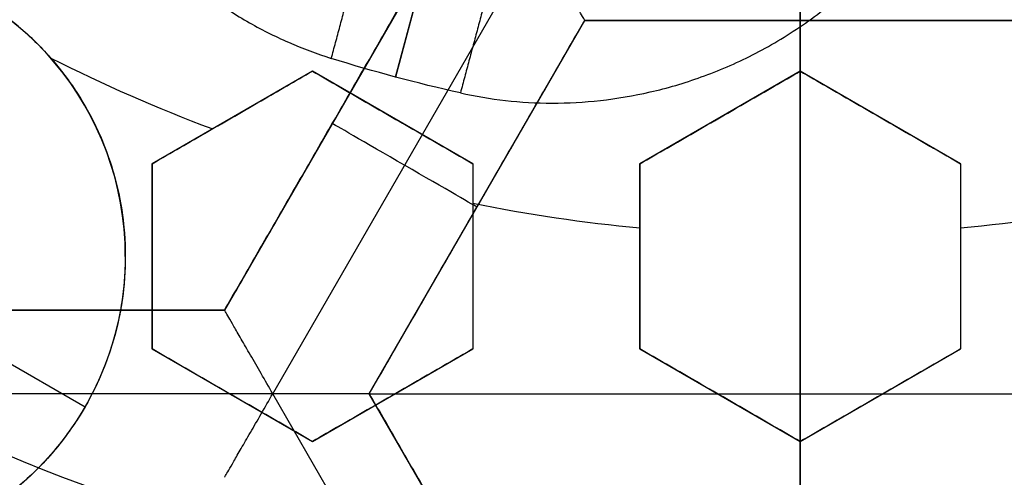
# Model space of a CAD drawing. Header units: centimetres. Extents: x -14.2 to 14.2, y -23.9 to 0.
# Tile 31 of 256: x -0.1168 to 0.0305, y -23.3359 to -23.2675. Entities that reach past the tile are written whole.
import ezdxf

# ---------------------------------------------------------------- set-up
doc = ezdxf.new("R2010")
doc.units = ezdxf.units.CM
doc.layers.add('Default', color=7, linetype='Continuous', true_color=0x000000)

msp = doc.modelspace()

# ---------------------------------------------------------------- linework, layer by layer
at = {"layer": 'Default'}
for p, q in [((0, -23.20415252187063, -2.985214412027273), (0, -23.27516660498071, -3.011061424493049)), ((0, -23.2041525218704, -3.038423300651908), (0, -23.27516660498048, -3.064270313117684)), ((-0.05014954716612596, -23.23716065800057, -3.145000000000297), (-0.06057010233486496, -23.27605069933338, -3.087500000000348)), ((-0.06057010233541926, -23.27605069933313, -3.0875), (-0.05032380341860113, -23.23781099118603, -3.0875)), ((0, -23.24376297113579, -3.145), (0, -23.49696959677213, -3.145)), ((-0.0539004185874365, -23.25507526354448, -4.306251), (-0.08615063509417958, -23.31093427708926, -4.306251)), ((-0.07893111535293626, -23.32343342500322, -4.352499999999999), (-0.0394653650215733, -23.25507674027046, -4.352499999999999)), ((-0.06449999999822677, -23.32343400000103, -4.306251), (-0.03224999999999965, -23.26757536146, -4.306251)), ((-0.03225, -23.26757536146, -4.306251), (0.03225, -23.26757536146, -4.306251)), ((0, -23.37929263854, -4.2725), (0, -23.26757536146, -4.2725)), ((0, -23.26757536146, -4.340002), (0, -23.26757536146, -4.2725)), ((-0.07300000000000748, -23.27516660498, -3.0457326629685), (-0.09699999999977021, -23.28902301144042, -3.0457326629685)), ((-0.04900000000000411, -23.28902301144, -3.043191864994), (-0.07299999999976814, -23.27516660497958, -3.043191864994)), ((-1.27675647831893e-15, -23.27516660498, -3.040406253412), (-0.0239999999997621, -23.28902301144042, -3.040406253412)), ((0.02400000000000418, -23.28902301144, -3.040406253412), (2.393363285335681e-13, -23.27516660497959, -3.040406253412)), ((-0.1849711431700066, -23.28037941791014, -3.104974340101), (-0.1070288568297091, -23.32537941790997, -3.104974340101)), ((-0.08499999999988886, -23.28209480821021, -3.072278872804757), (-0.08499999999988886, -23.28209480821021, -3.019069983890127)), ((-0.06099999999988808, -23.28209480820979, -3.069660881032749), (-0.06099999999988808, -23.28209480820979, -3.016451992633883)), ((-0.01199999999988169, -23.28209480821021, -3.066904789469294), (-0.01199999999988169, -23.28209480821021, -3.013695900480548)), ((0.01200000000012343, -23.28209480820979, -3.066904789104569), (0.01200000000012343, -23.28209480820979, -3.013695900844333)), ((-0.07002552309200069, -23.28300476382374, -4.340002), (-0.07002552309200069, -23.28300476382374, -4.2725)), ((-0.097, -23.28902301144, -3.054308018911), (-0.097, -23.31673582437, -3.054308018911)), ((-0.049, -23.28902301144, -3.049469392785), (-0.049, -23.31673582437, -3.049469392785)), ((-0.024, -23.28902301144, -3.0481673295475), (-0.024, -23.31673582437, -3.0481673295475)), ((0.024, -23.28902301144, -3.0481673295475), (0.024, -23.31673582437, -3.0481673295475)), ((-0.04837499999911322, -23.29550468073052, -4.340002), (-0.04837499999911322, -23.29550468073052, -4.2725)), ((-0.097, -23.302879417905, -3.027686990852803), (-0.097, -23.302879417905, -3.080895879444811)), ((-0.049, -23.302879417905, -3.076068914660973), (-0.049, -23.302879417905, -3.022860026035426)), ((-0.024, -23.302879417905, -3.02156165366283), (-0.024, -23.302879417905, -3.074770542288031)), ((0.024, -23.302879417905, -3.074770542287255), (0.024, -23.302879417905, -3.021561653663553)), ((-0.08615021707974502, -23.31093427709, -4.306251), (-0.15065093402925, -23.31093427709, -4.306251)), ((-0.09700000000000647, -23.31673582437, -3.0601274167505), (-0.07300000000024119, -23.33059223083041, -3.0601274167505)), ((-0.0730000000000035, -23.33059223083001, -3.057829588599), (-0.04900000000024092, -23.31673582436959, -3.057829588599)), ((-0.02399999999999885, -23.31673582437, -3.0555135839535), (-2.368591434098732e-13, -23.33059223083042, -3.0555135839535)), ((1.318389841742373e-16, -23.33059223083, -3.0555135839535), (0.02399999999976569, -23.31673582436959, -3.0555135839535)), ((-0.07893334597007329, -23.32343227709, -4.352499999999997), (-0.1578675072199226, -23.32343227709, -4.352499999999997)), ((-0.08500000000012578, -23.3236640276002, -3.086615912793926), (-0.08500000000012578, -23.3236640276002, -3.033407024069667)), ((-0.03946606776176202, -23.39179004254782, -4.3525), (-0.07893177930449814, -23.32343342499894, -4.352499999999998)), ((-0.0645, -23.323434, -4.2725), (0.06449999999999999, -23.323434, -4.2725)), ((-0.03225000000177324, -23.37929263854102, -4.306251), (-0.06450000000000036, -23.323434, -4.306251)), ((-0.06100000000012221, -23.3236640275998, -3.08436637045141), (-0.06100000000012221, -23.3236640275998, -3.03115748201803)), ((-0.01200000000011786, -23.32366402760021, -3.082017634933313), (-0.01200000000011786, -23.32366402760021, -3.028808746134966)), ((0.01199999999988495, -23.32366402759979, -3.082017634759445), (0.01199999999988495, -23.32366402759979, -3.028808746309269)), ((0, -23.33059223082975, -3.031234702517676), (0, -23.40160631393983, -3.057081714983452)), ((0, -23.33059223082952, -3.084443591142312), (0, -23.4016063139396, -3.110290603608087))]:
    msp.add_line(p, q, dxfattribs=at)
at = {"layer": 'Default', "extrusion": (1, 0, 0)}
for centre, radius, start, end in [((-20.05, -3), 3.9, 90, 180), ((-20.05, -3), 3.6, 90, 180), ((-23.25507736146, -4.340002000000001), 0.01249799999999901, 180, 0)]:
    msp.add_arc(centre, radius, start, end, dxfattribs=at)
at = {"layer": 'Default', "extrusion": (0, 0, -1)}
for centre, radius, start, end in [((0, -23.05, 3), 0.9, 270, 90), ((0, -23.05, 3.789997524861), 0.9, 270, 89.99999999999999), ((0, -23.05, 3), 0.9, 90, 270), ((0, -23.05, 3.789997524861), 0.9, 90, 270), ((0, -23.05, 4.600000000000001), 0.8550000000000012, 270, 90), ((0, -23.05, 4.600000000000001), 0.8550000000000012, 90.00000000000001, 270), ((0, -23.05, 4.286758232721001), 0.8349999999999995, 270, 90), ((0, -23.05, 4.286758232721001), 0.835, 90.00000000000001, 270), ((0, -23.05, 4.295), 0.8074999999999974, 270, 89.99999999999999), ((0, -23.05, 4.295), 0.8074999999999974, 90, 270), ((0, -23.05, 4.245), 0.7574999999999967, 270, 89.99999999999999), ((0, -23.05, 4.245), 0.7574999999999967, 90, 270), ((0, -23.05, 3.1), 0.6000000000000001, 270, 90), ((0, -23.05, 3.05), 0.6000000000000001, 270, 89.99999999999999), ((0, -23.05, 3.05), 0.6000000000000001, 90, 270), ((0, -23.05, 4.3375), 0.82, 180, 0), ((0, -23.05, 4.3125), 0.795, 180, 0), ((0, -23.05, 4.2025), 0.7575000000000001, 180, 0), ((0, -23.05, 4.2725), 0.7275, 180, 0), ((0, -23.05, 3.125), 0.6775000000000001, 180, 0), ((0, -23.05, 3.135), 0.6774999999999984, 180, 0), ((4.440892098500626e-17, -23.05, 3.145), 0.6725, 180, 0), ((4.440892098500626e-17, -23.05, 3.1075), 0.6725, 180, 0), ((4.440892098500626e-17, -23.05, 4.2725), 0.6675, 180, 0), ((0, -23.05, 3.126519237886), 0.6125, 180, 0), ((0, -23.05, 3.145), 0.6075, 180, 0), ((0, -23.05, 3.1125), 0.6075, 180, 0), ((0, -23.05, 4.378480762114), 0.6075, 180, 0), ((0, -23.05, 4.3975), 0.6075, 180, 0), ((0, -23.05, 3.120895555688), 0.5500000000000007, 180, 0), ((0, -23.05, 3.040664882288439), 0.3065014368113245, 280.9486084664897, 319.0513915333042), ((0.1460000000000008, -23.30287941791, 3.088564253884), 0.04500000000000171, 34.41935029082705, 180), ((0, -23.05, 3.073248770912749), 0.2498347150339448, 290.6234583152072, 296.6638353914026), ((1.374659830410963e-10, -23.05000000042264, 3.0875), 0.2340249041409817, 282.5509773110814, 287.4490226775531), ((0, -23.05, 3.073248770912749), 0.2498347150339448, 275.5124940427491, 281.310679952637), ((0, -23.05, 3.073248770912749), 0.2498347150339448, 258.6893200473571, 264.4875059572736), ((0.1459999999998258, -23.30287941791, 3.104974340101), 0.04499999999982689, 179.9999999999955, 300.0000000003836), ((0.146, -23.30287941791, 3.093200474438), 0.04500000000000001, 180, 222.1960450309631)]:
    msp.add_arc(centre, radius, start, end, dxfattribs=at)
at = {"layer": 'Default'}
for centre, radius, start, end in [((0, -23.05, -4.6), 0.8550000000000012, 90, 270), ((4.484155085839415e-45, -23.05, -4.58), 0.8349999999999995, 90.00000000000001, 270), ((0, -23.05, -4.4333791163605), 0.8349999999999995, 90, 270), ((-8.96831017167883e-45, -23.05, -4.58), 0.8349999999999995, 270, 90), ((0, -23.05, -4.4333791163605), 0.8349999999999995, 270, 89.99999999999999), ((0, -23.05, -4.207003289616), 0.775, 90, 270), ((0, -23.05, -4.192827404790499), 0.775, 90, 270), ((0, -23.05, -4.207003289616), 0.775, 270, 90), ((0, -23.05, -4.192827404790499), 0.775, 270, 89.99999999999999), ((0, -23.05, -3), 0.6000000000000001, 90, 270), ((0, -23.05, -3), 0.6000000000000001, 270, 90), ((0, -23.05, -3.1), 0.6000000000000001, 270, 90), ((0, -23.05, -4.3125), 0.7825000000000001, 180, 0), ((0, -23.05, -4.178651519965), 0.775, 180, 270), ((0, -23.05, -4.287500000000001), 0.7575000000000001, 180, 0), ((0, -23.05, -4.245), 0.7574999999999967, 180, 0), ((0, -23.05, -3.1), 0.7025000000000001, 180, 0), ((0, -23.05, -3.145), 0.6775000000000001, 180, 0), ((0, -23.05, -3.12625), 0.6724999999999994, 180, 0), ((0, -23.05, -4.3675), 0.6675, 180, 0), ((0, -23.05, -4.32), 0.6675000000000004, 180, 0), ((0, -23.05, -4.3975), 0.6375000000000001, 180, 0), ((0, -23.05, -3.1075), 0.6367740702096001, 180, 0), ((4.440892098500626e-17, -23.05, -3.145), 0.6231698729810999, 180, 0), ((0, -23.05, -3.12875), 0.6074999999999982, 180, 0), ((0, -23.05, -4.387990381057), 0.6074999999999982, 180, 0), ((-5.000444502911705e-14, -23.05, -3.129291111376), 0.55000000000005, 180, 0), ((0, -23.05, -3.1125), 0.55, 180, 0), ((0, -23.05, -4.178651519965), 0.775, 270, 0), ((-0.1459999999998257, -23.30287941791, -3.104974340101), 0.04499999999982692, 4.523455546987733e-12, 239.9999999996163)]:
    msp.add_arc(centre, radius, start, end, dxfattribs=at)
at = {"layer": 'Default', "extrusion": (0.4999999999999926, 0.8660254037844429, 8.881784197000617e-15)}
msp.add_arc((-11.59336036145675, -4.340001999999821, -20.19868617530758), 0.01249799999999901, 180, 0, dxfattribs=at)
at = {"layer": 'Default'}
for points, degree in [([(4.096019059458e-09, -23.94999504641, -4.579995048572), (-0.0235431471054, -23.94999504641, -4.579995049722), (-0.07063544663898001, -23.94815681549, -4.579973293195), (-0.1409862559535, -23.93982430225, -4.579982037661), (-0.2102233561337, -23.92605387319, -4.579979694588), (-0.2783909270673, -23.90683803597, -4.579980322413), (-0.3447773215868, -23.88234055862, -4.579980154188), (-0.4089202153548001, -23.85277824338, -4.579980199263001), (-0.4707621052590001, -23.81814901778, -4.579980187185), (-0.5295038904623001, -23.77889465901, -4.579980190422), (-0.5850604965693, -23.73511101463, -4.579980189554), (-0.6370893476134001, -23.6870108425, -4.579980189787), (-0.6850100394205, -23.63517092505, -4.579980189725), (-0.7288631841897, -23.57955851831, -4.579980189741), (-0.7681839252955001, -23.52069739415, -4.579980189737), (-0.8026905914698, -23.45909097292, -4.579980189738), (-0.8323654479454, -23.39472976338, -4.579980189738), (-0.8568215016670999, -23.32842157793, -4.579980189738), (-0.8760232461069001, -23.26036952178, -4.579980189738), (-0.8898444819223, -23.19086607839, -4.579980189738), (-0.8981408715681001, -23.12075437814, -4.579980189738), (-0.9009294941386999, -23.05000055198, -4.579980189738), (-0.8981411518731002, -22.979249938, -4.579980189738), (-0.8898450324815, -22.90913678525, -4.579980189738), (-0.8760234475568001, -22.83963165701, -4.579980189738), (-0.8568232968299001, -22.77158396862, -4.579980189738), (-0.8323660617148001, -22.70527147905, -4.579980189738), (-0.8026916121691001, -22.64091123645, -4.579980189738), (-0.7681862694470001, -22.57930634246, -4.579980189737), (-0.7288638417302, -22.52044236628, -4.579980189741), (-0.6850126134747, -22.46483218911, -4.579980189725), (-0.6370916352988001, -22.41299131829, -4.579980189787), (-0.5850613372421, -22.36488979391, -4.579980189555), (-0.5295085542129, -22.32110875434, -4.579980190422), (-0.4707636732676, -22.28185182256, -4.579980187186), (-0.4089218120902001, -22.24722266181, -4.579980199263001), (-0.3447812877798, -22.21766105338, -4.579980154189), (-0.2783916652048, -22.19316214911, -4.579980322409), (-0.2102250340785, -22.1739465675, -4.579979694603), (-0.1409877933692, -22.16017590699, -4.579982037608), (-0.07063561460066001, -22.15184317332, -4.579973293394), (-0.02354317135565, -22.15000495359, -4.579995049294), (-4.096018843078e-09, -22.15000495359, -4.579995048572)], 3), ([(-4.096018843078e-09, -22.15000495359, -4.579995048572), (0.0235431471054, -22.15000495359, -4.579995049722), (0.07063544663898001, -22.15184318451, -4.579973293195), (0.1409862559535, -22.16017569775, -4.579982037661), (0.2102233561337, -22.17394612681, -4.579979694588), (0.2783909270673, -22.19316196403, -4.579980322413), (0.3447773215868, -22.21765944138, -4.579980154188), (0.4089202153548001, -22.24722175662, -4.579980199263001), (0.4707621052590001, -22.28185098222, -4.579980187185), (0.5295038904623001, -22.32110534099, -4.579980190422), (0.5850604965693, -22.36488898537, -4.579980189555), (0.6370893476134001, -22.4129891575, -4.579980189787), (0.6850100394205, -22.46482907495, -4.579980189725), (0.7288631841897, -22.52044148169, -4.579980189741), (0.7681839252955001, -22.57930260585, -4.579980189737), (0.8026905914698, -22.64090902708, -4.579980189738), (0.8323654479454, -22.70527023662, -4.579980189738), (0.8568215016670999, -22.77157842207, -4.579980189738), (0.8760232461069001, -22.83963047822, -4.579980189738), (0.8898444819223, -22.90913392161, -4.579980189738), (0.8981408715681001, -22.97924562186, -4.579980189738), (0.9009294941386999, -23.04999944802, -4.579980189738), (0.8981411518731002, -23.120750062, -4.579980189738), (0.8898450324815, -23.19086321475, -4.579980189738), (0.8760234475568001, -23.26036834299, -4.579980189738), (0.8568232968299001, -23.32841603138, -4.579980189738), (0.8323660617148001, -23.39472852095, -4.579980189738), (0.8026916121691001, -23.45908876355, -4.579980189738), (0.7681862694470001, -23.52069365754, -4.579980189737), (0.7288638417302, -23.57955763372, -4.579980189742), (0.6850126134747, -23.63516781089, -4.579980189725), (0.6370916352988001, -23.68700868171, -4.579980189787), (0.5850613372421, -23.73511020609, -4.579980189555), (0.5295085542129, -23.77889124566, -4.579980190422), (0.4707636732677, -23.81814817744, -4.579980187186), (0.4089218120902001, -23.85277733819, -4.579980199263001), (0.3447812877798, -23.88233894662, -4.579980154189), (0.2783916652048, -23.90683785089, -4.579980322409), (0.2102250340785, -23.9260534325, -4.579979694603), (0.1409877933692, -23.93982409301, -4.579982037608), (0.07063561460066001, -23.94815682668, -4.579973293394), (0.02354317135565, -23.94999504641, -4.579995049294), (4.096019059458e-09, -23.94999504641, -4.579995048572)], 3), ([(5.339996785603e-09, -23.92999354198, -4.599993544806), (-0.02306651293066, -23.92999354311, -4.599993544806), (-0.06904166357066, -23.92817025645, -4.600002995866), (-0.1378559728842, -23.92003351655, -4.59999919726), (-0.2055461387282, -23.90656647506, -4.600000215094), (-0.2722006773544, -23.88777833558, -4.599999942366), (-0.3371088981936, -23.86382577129, -4.600000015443), (-0.3998249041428, -23.83492118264, -4.599999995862), (-0.4602915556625, -23.8010619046, -4.600000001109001), (-0.517726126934, -23.76268102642, -4.599999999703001), (-0.5720472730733, -23.71987099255, -4.600000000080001), (-0.6229187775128, -23.67284062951, -4.599999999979), (-0.6697729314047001, -23.62215442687, -4.600000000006), (-0.7126508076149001, -23.56777879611, -4.599999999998), (-0.7510967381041, -23.51022712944, -4.600000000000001), (-0.7848356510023, -23.44999145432, -4.600000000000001), (-0.8138506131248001, -23.38706147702, -4.600000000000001), (-0.8377625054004, -23.32222862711, -4.600000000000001), (-0.8565371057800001, -23.25569057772, -4.600000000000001), (-0.8700509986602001, -23.18773274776, -4.600000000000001), (-0.8781627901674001, -23.11918117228, -4.600000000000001), (-0.8808894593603, -23.05000127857, -4.600000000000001), (-0.8781631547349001, -22.98082407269, -4.600000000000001), (-0.8700516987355, -22.91227112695, -4.600000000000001), (-0.8565375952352, -22.84431175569, -4.600000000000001), (-0.8377644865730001, -22.77777748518, -4.600000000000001), (-0.8138516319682, -22.71294077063, -4.600000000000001), (-0.7848371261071, -22.65001162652, -4.600000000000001), (-0.7510995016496, -22.58977730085, -4.600000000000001), (-0.7126521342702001, -22.53222301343, -4.599999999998), (-0.6697761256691, -22.47784940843, -4.600000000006), (-0.6229218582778, -22.42716233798, -4.599999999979), (-0.5720491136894, -22.38013066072, -4.600000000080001), (-0.5177314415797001, -22.33732285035, -4.599999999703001), (-0.4602938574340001, -22.29893938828, -4.600000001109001), (-0.3998271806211, -22.26508006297, -4.599999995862), (-0.3371134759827, -22.23617609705, -4.600000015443), (-0.2722021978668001, -22.21222210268, -4.599999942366), (-0.205548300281, -22.19343406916, -4.600000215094), (-0.13785759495, -22.17996669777, -4.59999919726), (-0.06904173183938, -22.17182972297, -4.600002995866), (-0.02306648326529, -22.17000645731, -4.599993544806), (-5.339996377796e-09, -22.17000645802, -4.599993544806)], 3), ([(-5.339996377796e-09, -22.17000645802, -4.599993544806), (0.02306651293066, -22.17000645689, -4.599993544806), (0.06904166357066, -22.17182974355, -4.600002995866), (0.1378559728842, -22.17996648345, -4.59999919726), (0.2055461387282, -22.19343352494, -4.600000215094), (0.2722006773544, -22.21222166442, -4.599999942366), (0.3371088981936, -22.23617422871, -4.600000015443), (0.3998249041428, -22.26507881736, -4.599999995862), (0.4602915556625, -22.2989380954, -4.600000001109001), (0.517726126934, -22.33731897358, -4.599999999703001), (0.5720472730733, -22.38012900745, -4.600000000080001), (0.6229187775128, -22.42715937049, -4.599999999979), (0.6697729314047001, -22.47784557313, -4.600000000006), (0.7126508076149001, -22.53222120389, -4.599999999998), (0.7510967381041, -22.58977287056, -4.600000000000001), (0.7848356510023, -22.65000854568, -4.600000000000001), (0.8138506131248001, -22.71293852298, -4.600000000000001), (0.8377625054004, -22.77777137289, -4.600000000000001), (0.8565371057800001, -22.84430942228, -4.600000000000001), (0.8700509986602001, -22.91226725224, -4.600000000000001), (0.8781627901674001, -22.98081882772, -4.600000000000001), (0.8808894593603, -23.04999872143, -4.600000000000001), (0.8781631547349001, -23.11917592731, -4.600000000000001), (0.8700516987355, -23.18772887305, -4.600000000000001), (0.8565375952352, -23.25568824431, -4.600000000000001), (0.8377644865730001, -23.32222251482, -4.600000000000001), (0.8138516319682, -23.38705922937, -4.600000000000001), (0.7848371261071, -23.44998837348, -4.600000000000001), (0.7510995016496, -23.51022269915, -4.600000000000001), (0.7126521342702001, -23.56777698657, -4.599999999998), (0.6697761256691, -23.62215059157, -4.600000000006), (0.6229218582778, -23.67283766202, -4.599999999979), (0.5720491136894, -23.71986933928, -4.600000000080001), (0.5177314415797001, -23.76267714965, -4.599999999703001), (0.4602938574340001, -23.80106061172, -4.600000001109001), (0.3998271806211, -23.83491993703, -4.599999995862), (0.3371134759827, -23.86382390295, -4.600000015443), (0.2722021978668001, -23.88777789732, -4.599999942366), (0.205548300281, -23.90656593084, -4.600000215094), (0.13785759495, -23.92003330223, -4.59999919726), (0.06904173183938, -23.92817027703, -4.600002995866), (0.02306648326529, -23.92999354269, -4.599993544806), (5.339996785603e-09, -23.92999354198, -4.599993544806)], 3), ([(-0.1143322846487, -23.20643598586, -3.145), (-0.1148307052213, -23.20880367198, -3.141849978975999), (-0.1153946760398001, -23.21381432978, -3.135577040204), (-0.1148486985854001, -23.22214727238, -3.126217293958), (-0.1128614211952, -23.23071948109, -3.11748300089), (-0.1095969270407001, -23.23899776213, -3.109764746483), (-0.1053102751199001, -23.24660627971, -3.103256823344), (-0.100283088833, -23.25332508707, -3.098004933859), (-0.09476189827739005, -23.25907743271, -3.093947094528), (-0.08891730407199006, -23.2638922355, -3.090962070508), (-0.08283236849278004, -23.2678441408, -3.08892720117), (-0.07660616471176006, -23.27097798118, -3.087755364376), (-0.07232342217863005, -23.2725804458, -3.0875), (-0.07017403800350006, -23.27325604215, -3.0875)], 3), ([(-0.07017403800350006, -23.27325604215, -3.0875), (-0.06504524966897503, -23.254115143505, -3.087500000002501), (-0.05991646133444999, -23.23497424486, -3.087500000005)], 2), ([(-0.04059794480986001, -23.24015062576, -3.0875), (-0.04572673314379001, -23.259291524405, -3.0875), (-0.05085552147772, -23.27843242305, -3.0875)], 2), ([(-0.05085552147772, -23.27843242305, -3.0875), (-0.04865630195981, -23.27892203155, -3.0875), (-0.04414610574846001, -23.27967562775, -3.087755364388), (-0.03718713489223, -23.28007474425, -3.088927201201), (-0.02994147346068, -23.27969476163, -3.090962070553), (-0.02247250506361, -23.2784473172, -3.093947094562), (-0.01481484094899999, -23.27622623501, -3.09800493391), (-0.00710176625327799, -23.2729211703, -3.103256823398), (0.0004148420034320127, -23.26847532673, -3.109764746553), (0.007381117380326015, -23.26293837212, -3.117483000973), (0.01338825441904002, -23.25650826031, -3.126217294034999), (0.01802755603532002, -23.24956470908, -3.135577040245), (0.02004447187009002, -23.24494336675, -3.141849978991), (0.02079667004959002, -23.24264368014, -3.145)], 3), ([(-0.05390063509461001, -23.25507563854, -4.2725), (-0.07002563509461, -23.283004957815, -4.2725), (-0.08615063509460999, -23.31093427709, -4.2725)], 2), ([(-0.08614979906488, -23.31093475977, -4.340002), (-0.07002436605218, -23.2830051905, -4.340002), (-0.05389893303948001, -23.25507562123, -4.340002)], 2), ([(-0.03225, -23.26757536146, -4.340002), (-0.03225, -23.26757536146, -4.340857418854), (-0.03235223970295, -23.26739827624, -4.34258304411), (-0.03281529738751, -23.26659624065, -4.34508791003), (-0.03359359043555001, -23.26524818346, -4.347437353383), (-0.03469080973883, -23.26334779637, -4.349517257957), (-0.03608352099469, -23.26093535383, -4.351174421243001), (-0.03770758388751, -23.25812312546, -4.352248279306), (-0.03887255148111, -23.25610352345, -4.352499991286), (-0.03946568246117, -23.25507619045, -4.352499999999)], 3), ([(-0.1685, -23.34185056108, -3.104974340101), (-0.170541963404, -23.34067163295, -3.104974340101), (-0.1744643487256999, -23.33797849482, -3.104857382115), (-0.1796993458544, -23.33299457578, -3.104320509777), (-0.1841072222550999, -23.32718227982, -3.103420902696), (-0.1875384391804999, -23.32070061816, -3.102170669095), (-0.1898936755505, -23.31368380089, -3.100580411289), (-0.1910777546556, -23.30630721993, -3.098670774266), (-0.1910237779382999, -23.29876063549, -3.096469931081), (-0.1896982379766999, -23.29126241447, -3.094020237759), (-0.1871025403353, -23.28403182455, -3.091372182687), (-0.1833117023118, -23.27733025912, -3.08860702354), (-0.1783862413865, -23.27131677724, -3.085777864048), (-0.1725932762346, -23.26632543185, -3.083040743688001), (-0.1664532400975, -23.26259527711, -3.080588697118), (-0.1601540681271, -23.25998947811, -3.0784349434), (-0.1537519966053, -23.25839284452, -3.076570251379), (-0.1473089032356, -23.25774488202, -3.075003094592), (-0.1408650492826, -23.25801835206, -3.073747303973), (-0.1344949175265, -23.25921336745, -3.072831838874), (-0.1283129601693, -23.26132857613, -3.07229133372), (-0.1224726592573, -23.26433291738, -3.072154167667), (-0.11713690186, -23.26814955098, -3.072428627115), (-0.1124406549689, -23.27266710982, -3.073098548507), (-0.1084710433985, -23.2777714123, -3.074131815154), (-0.1052759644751, -23.28337383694, -3.075494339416), (-0.1028914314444, -23.28942778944, -3.077162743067), (-0.1013717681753, -23.29590391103, -3.079122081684), (-0.101, -23.30052446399, -3.080630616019), (-0.101, -23.30287941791, -3.081426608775)], 3), ([(-0.0645, -23.323434, -4.2725), (-0.048375, -23.29550468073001, -4.2725), (-0.03225, -23.26757536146, -4.2725)], 2), ([(-0.0645, -23.323434, -4.340002), (-0.048375, -23.29550468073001, -4.340002), (-0.03225, -23.26757536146, -4.340002)], 2), ([(0.03225, -23.26757536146, -4.340002), (0, -23.26757536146, -4.340002), (-0.03225, -23.26757536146, -4.340002)], 2), ([(-0.03225, -23.26757536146, -4.2725), (0, -23.26757536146, -4.2725), (0.03225, -23.26757536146, -4.2725)], 2), ([(-0.03225, -23.26757536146, -4.2725), (-0.03225, -23.26757536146, -4.306251), (-0.03225, -23.26757536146, -4.340002)], 2), ([(-0.097, -23.28902301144, -3.076204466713), (-0.09416401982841, -23.28738565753, -3.075264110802), (-0.08860513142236, -23.28417623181, -3.07343808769), (-0.08063473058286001, -23.27957451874, -3.070870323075), (-0.07551021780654, -23.27661587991, -3.069253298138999), (-0.073, -23.27516660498, -3.068469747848)], 3), ([(-0.09700000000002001, -23.28902301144, -3.022995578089), (-0.09415866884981, -23.28738256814, -3.022053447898), (-0.08859263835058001, -23.28416901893, -3.020225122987), (-0.08062287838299, -23.27956767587, -3.017657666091), (-0.07550513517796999, -23.27661294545, -3.016042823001), (-0.07300000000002, -23.27516660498, -3.015260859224)], 3), ([(-0.07300000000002, -23.27516660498, -3.015260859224), (-0.07300000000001, -23.27516660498, -3.041865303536), (-0.073, -23.27516660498, -3.068469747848)], 2), ([(-0.073, -23.27516660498, -3.068469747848), (-0.0703309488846, -23.27670758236, -3.06870368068), (-0.06499457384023, -23.27978853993, -3.069213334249), (-0.0569994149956, -23.28440454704, -3.070099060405), (-0.05166649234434, -23.28748351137, -3.070768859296), (-0.049, -23.28902301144, -3.071122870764)], 3), ([(-0.07300000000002, -23.27516660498, -3.015260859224), (-0.07032985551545, -23.27670821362, -3.015494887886), (-0.06499202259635, -23.27979001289, -3.016004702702), (-0.05699667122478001, -23.28440613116, -3.016890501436), (-0.05166531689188, -23.28748419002, -3.017560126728), (-0.04900000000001, -23.28902301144, -3.01791398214)], 3), ([(-0.024, -23.28902301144, -3.069751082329), (-0.02127065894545, -23.28744722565, -3.069081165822), (-0.01585408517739, -23.28431996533, -3.067781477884), (-0.007873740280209, -23.27971251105, -3.065958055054), (-0.002612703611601, -23.27667505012, -3.064819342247), (0, -23.27516660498, -3.064270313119)], 3), ([(-0.024, -23.28902301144, -3.016542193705), (-0.02126612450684, -23.28744460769, -3.01587116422), (-0.01584349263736, -23.28431384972, -3.014570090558), (-0.007863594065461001, -23.27970665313, -3.01274692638), (-0.002608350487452, -23.27667253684, -3.011609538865), (0, -23.27516660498, -3.011061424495)], 3), ([(0, -23.27516660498, -3.011061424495), (0, -23.27516660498, -3.037665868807), (0, -23.27516660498, -3.064270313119)], 2), ([(0, -23.27516660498, -3.064270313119), (0.002608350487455, -23.27667253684, -3.064818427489), (0.007863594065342, -23.27970665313, -3.065955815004), (0.01584349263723, -23.28431384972, -3.067778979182), (0.02126612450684, -23.28744460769, -3.069080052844), (0.024, -23.28902301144, -3.069751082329)], 3), ([(0, -23.27516660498, -3.011061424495), (0.002612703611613, -23.27667505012, -3.011610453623), (0.007873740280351, -23.27971251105, -3.012749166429), (0.01585408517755, -23.28431996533, -3.014572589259), (0.02127065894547, -23.28744722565, -3.015872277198), (0.02400000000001, -23.28902301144, -3.016542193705)], 3), ([(-0.097, -23.28902301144, -3.076204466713), (-0.09700000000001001, -23.28902301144, -3.049600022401), (-0.09700000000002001, -23.28902301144, -3.022995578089)], 2), ([(-0.097, -23.31673582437, -3.085620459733), (-0.097, -23.31349654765, -3.084512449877), (-0.097, -23.30712475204, -3.082337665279), (-0.097, -23.29789138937, -3.079200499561), (-0.097, -23.29194398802, -3.077189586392), (-0.097, -23.28902301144, -3.076204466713)], 3), ([(-0.09700000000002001, -23.31673582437, -3.032411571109), (-0.09700000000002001, -23.31349953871, -3.03130458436), (-0.09699999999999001, -23.30713173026, -3.029131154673), (-0.09699999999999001, -23.29789805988, -3.025993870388), (-0.09700000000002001, -23.29194684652, -3.023981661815), (-0.09700000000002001, -23.28902301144, -3.022995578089)], 3), ([(-0.04900000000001, -23.28902301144, -3.01791398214), (-0.049000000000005, -23.28902301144, -3.044518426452), (-0.049, -23.28902301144, -3.071122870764)], 2), ([(-0.049, -23.28902301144, -3.071122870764), (-0.049, -23.29199566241, -3.072182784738), (-0.049, -23.29801198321, -3.074329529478), (-0.049, -23.30724978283, -3.07763032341), (-0.049, -23.31355014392, -3.079884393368), (-0.049, -23.31673582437, -3.08102480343)], 3), ([(-0.04900000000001, -23.28902301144, -3.01791398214), (-0.04900000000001, -23.29199305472, -3.018972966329), (-0.04899999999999, -23.29800589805, -3.021118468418), (-0.04899999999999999, -23.3072435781, -3.024419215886), (-0.04900000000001, -23.31354748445, -3.026674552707), (-0.04900000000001, -23.31673582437, -3.027815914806)], 3), ([(-0.024, -23.28902301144, -3.069751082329), (-0.024, -23.28902301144, -3.043146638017), (-0.024, -23.28902301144, -3.016542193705)], 2), ([(-0.024, -23.31673582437, -3.07979246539), (-0.024, -23.3135899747, -3.078652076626), (-0.024, -23.3073426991, -3.076387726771), (-0.024, -23.29810377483, -3.073040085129), (-0.024, -23.29203499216, -3.070841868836), (-0.024, -23.28902301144, -3.069751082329)], 3), ([(-0.024, -23.31673582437, -3.026583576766), (-0.024, -23.31359172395, -3.025443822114), (-0.024, -23.30734678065, -3.023180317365), (-0.024, -23.29810784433, -3.01983267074), (-0.024, -23.29203673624, -3.017633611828), (-0.024, -23.28902301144, -3.016542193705)], 3), ([(0.02400000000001, -23.28902301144, -3.016542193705), (0.024000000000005, -23.28902301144, -3.043146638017), (0.024, -23.28902301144, -3.069751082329)], 2), ([(0.024, -23.28902301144, -3.069751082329), (0.024, -23.29203673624, -3.070842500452), (0.024, -23.29810784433, -3.073041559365), (0.024, -23.30734678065, -3.076389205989), (0.024, -23.31359172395, -3.078652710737), (0.024, -23.31673582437, -3.07979246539)], 3), ([(0.02400000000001, -23.28902301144, -3.016542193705), (0.02400000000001, -23.29203499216, -3.017632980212), (0.024, -23.29810377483, -3.019831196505), (0.024, -23.3073426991, -3.023178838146), (0.02400000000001, -23.3135899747, -3.025443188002), (0.02400000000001, -23.31673582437, -3.026583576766)], 3), ([(-0.101, -23.30287941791, -3.081426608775), (-0.101, -23.30499646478, -3.082142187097), (-0.1012987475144, -23.30933620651, -3.083651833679), (-0.1027757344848, -23.3160354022, -3.086119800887), (-0.1053938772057, -23.32273200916, -3.088736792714), (-0.1092180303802, -23.32917156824, -3.091425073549), (-0.1141657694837, -23.33498808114, -3.094055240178), (-0.1199876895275, -23.3398558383, -3.096494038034), (-0.1264584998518, -23.34364341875, -3.098678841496), (-0.1334207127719, -23.34629650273, -3.100582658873), (-0.140641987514, -23.34775857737, -3.102165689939), (-0.147937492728, -23.34803386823, -3.103412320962), (-0.1551575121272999, -23.34713532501, -3.104312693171), (-0.1620811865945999, -23.34511298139, -3.104853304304), (-0.1664261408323, -23.34304790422, -3.104974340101), (-0.1685, -23.34185056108, -3.104974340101)], 3), ([(-0.101, -23.30287941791, -3.081426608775), (-0.1009999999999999, -23.30287941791, -3.093200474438), (-0.1009999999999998, -23.30287941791, -3.104974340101)], 2), ([(-0.1506512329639, -23.31093462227, -4.340002), (-0.11840051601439, -23.31093469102, -4.340002), (-0.08614979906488, -23.31093475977, -4.340002)], 2), ([(-0.08615063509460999, -23.31093427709, -4.2725), (-0.118400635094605, -23.31093427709, -4.2725), (-0.1506506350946, -23.31093427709, -4.2725)], 2), ([(-0.08615063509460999, -23.31093427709, -4.2725), (-0.08615021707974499, -23.31093451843, -4.306251), (-0.08614979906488, -23.31093475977, -4.340002)], 2), ([(-0.07893268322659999, -23.323433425, -4.352499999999), (-0.07952511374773, -23.32240730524, -4.352499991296), (-0.08068751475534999, -23.32038663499, -4.352248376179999), (-0.0823123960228, -23.31757518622, -4.351174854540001), (-0.08370525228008, -23.31516197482, -4.34951744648), (-0.08480242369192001, -23.31326154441, -4.347437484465), (-0.08558133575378, -23.31191343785, -4.345087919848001), (-0.08604228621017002, -23.3111110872, -4.342582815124), (-0.08614979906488, -23.31093475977, -4.340857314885), (-0.08614979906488, -23.31093475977, -4.340002)], 3), ([(-0.09700000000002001, -23.31673582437, -3.032411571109), (-0.09700000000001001, -23.31673582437, -3.059016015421), (-0.097, -23.31673582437, -3.085620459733)], 2), ([(-0.073, -23.33059223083, -3.087843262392), (-0.07566319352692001, -23.32905463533, -3.087545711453), (-0.08099180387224, -23.32597816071, -3.086983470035), (-0.08898987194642, -23.32136047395, -3.086241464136), (-0.09432896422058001, -23.31827794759, -3.085815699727), (-0.097, -23.31673582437, -3.085620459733)], 3), ([(-0.07300000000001, -23.33059223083, -3.034634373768), (-0.07566377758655, -23.32905429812, -3.034336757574), (-0.08099316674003, -23.32597737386, -3.033774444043), (-0.08899113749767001, -23.32135974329, -3.033032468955), (-0.09432950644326, -23.31827763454, -3.03260677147), (-0.09700000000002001, -23.31673582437, -3.032411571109)], 3), ([(-0.049, -23.31673582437, -3.08102480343), (-0.0515677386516, -23.31821830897, -3.081724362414), (-0.05676897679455, -23.32122124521, -3.083161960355), (-0.06474996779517, -23.32582907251, -3.085429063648), (-0.07022610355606, -23.32899072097, -3.087024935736), (-0.073, -23.33059223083, -3.087843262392)], 3), ([(-0.04900000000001, -23.31673582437, -3.027815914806), (-0.05157159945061, -23.318220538, -3.028516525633), (-0.05677797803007, -23.32122644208, -3.029955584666), (-0.06475933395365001, -23.32583448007, -3.032222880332), (-0.07023011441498, -23.32899303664, -3.033817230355), (-0.07300000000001, -23.33059223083, -3.034634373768)], 3), ([(-0.04900000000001, -23.31673582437, -3.027815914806), (-0.049000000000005, -23.31673582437, -3.054420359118), (-0.049, -23.31673582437, -3.08102480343)], 2), ([(-0.024, -23.31673582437, -3.026583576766), (-0.024, -23.31673582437, -3.053188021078), (-0.024, -23.31673582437, -3.07979246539)], 2), ([(0, -23.33059223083, -3.084443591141), (-0.00269584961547, -23.32903578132, -3.083877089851), (-0.008067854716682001, -23.32593425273, -3.082776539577), (-0.01605676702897, -23.32132185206, -3.08122712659), (-0.0213575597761, -23.31826143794, -3.080259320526), (-0.024, -23.31673582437, -3.07979246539)], 3), ([(0, -23.33059223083, -3.031234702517), (-0.002698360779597, -23.3290343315, -3.030667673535), (-0.008073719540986, -23.32593086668, -3.029566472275), (-0.01606241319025, -23.32131859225, -3.028017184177), (-0.02135998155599, -23.31826003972, -3.027050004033), (-0.024, -23.31673582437, -3.026583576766)], 3), ([(0.024, -23.31673582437, -3.07979246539), (0.02135998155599, -23.31826003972, -3.080258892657), (0.01606241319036, -23.32131859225, -3.081226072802), (0.008073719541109, -23.32593086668, -3.082775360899), (0.002698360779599, -23.3290343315, -3.083876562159), (0, -23.33059223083, -3.084443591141)], 3), ([(0.02400000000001, -23.31673582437, -3.026583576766), (0.0213575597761, -23.31826143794, -3.027050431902), (0.01605676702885, -23.32132185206, -3.028018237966), (0.008067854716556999, -23.32593425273, -3.029567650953), (0.00269584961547, -23.32903578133, -3.030668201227), (0, -23.33059223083, -3.031234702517)], 3), ([(0.02400000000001, -23.31673582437, -3.026583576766), (0.024000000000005, -23.31673582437, -3.053188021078), (0.024, -23.31673582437, -3.07979246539)], 2), ([(-0.08614976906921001, -23.33593256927, -4.340002), (-0.08614976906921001, -23.33593256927, -4.34085734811), (-0.08604520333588, -23.33575216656, -4.342582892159), (-0.08558306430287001, -23.33495143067, -4.345087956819), (-0.08480448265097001, -23.33360297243, -4.347437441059), (-0.08370731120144, -23.33170256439, -4.349517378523), (-0.08231437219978, -23.3292900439, -4.351174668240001), (-0.08069045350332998, -23.32647690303, -4.352248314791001), (-0.07952549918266, -23.32446021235, -4.352499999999), (-0.07893268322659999, -23.323433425, -4.352499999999)], 3), ([(-0.0645, -23.323434, -4.340002), (-0.0645, -23.323434, -4.340857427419), (-0.06470448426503, -23.3234339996, -4.342583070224), (-0.06563061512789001, -23.32343400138, -4.345087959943), (-0.06718724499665, -23.32343399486, -4.347437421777), (-0.06938168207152, -23.32343401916, -4.349517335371), (-0.07216732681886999, -23.3234339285, -4.351174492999), (-0.07541487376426, -23.32343426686, -4.352248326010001), (-0.07774641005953, -23.323433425, -4.352500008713), (-0.07893268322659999, -23.323433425, -4.352499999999)], 3), ([(-0.0645, -23.323434, -4.2725), (-0.0645, -23.323434, -4.306251), (-0.0645, -23.323434, -4.340002)], 2), ([(-0.0645, -23.323434, -4.340002), (-0.048375, -23.35136331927, -4.340002), (-0.03225, -23.37929263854, -4.340002)], 2), ([(-0.03225, -23.37929263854, -4.2725), (-0.048375, -23.35136331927, -4.2725), (-0.0645, -23.323434, -4.2725)], 2), ([(-0.07300000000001, -23.33059223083, -3.034634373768), (-0.073000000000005, -23.33059223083, -3.06123881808), (-0.073, -23.33059223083, -3.087843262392)], 2), ([(0, -23.33059223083, -3.031234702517), (0, -23.33059223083, -3.057839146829), (0, -23.33059223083, -3.084443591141)], 2)]:
    msp.add_open_spline(points, degree=degree, dxfattribs=at)

doc.saveas('drawing.dxf')
